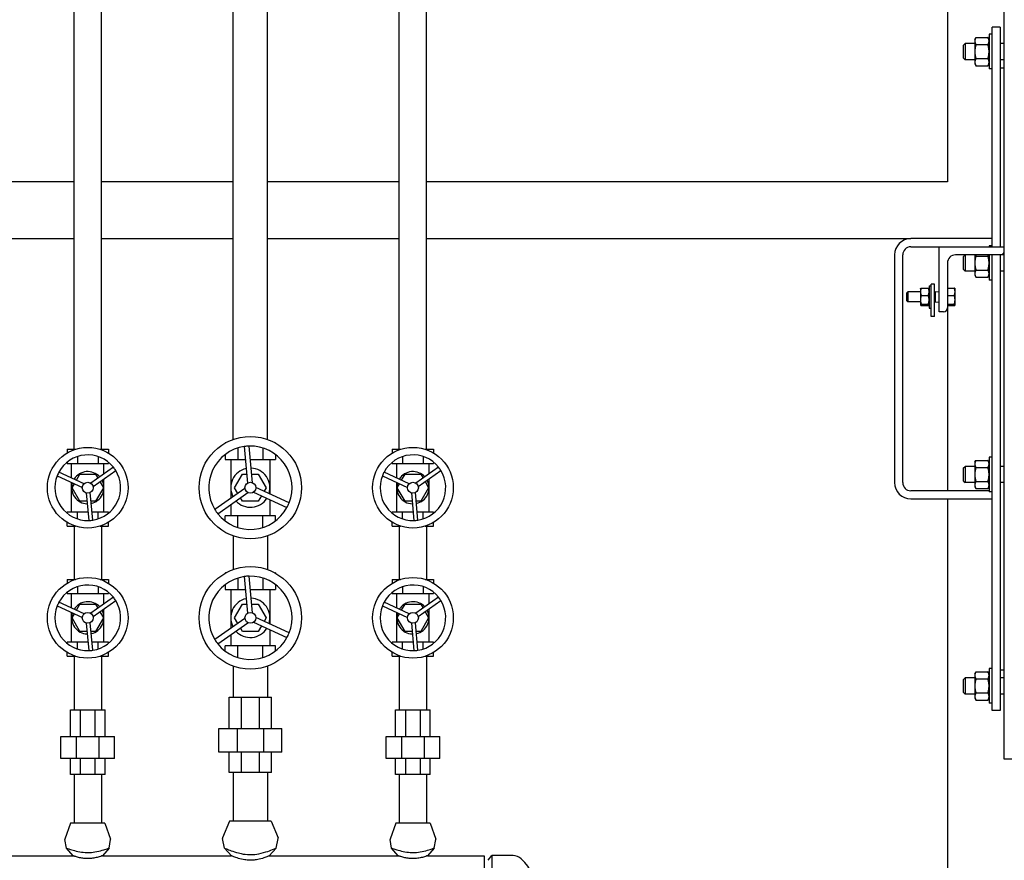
# Model space of a CAD drawing. Header units: inches. Extents: x 24 to 1128, y -74 to 748.
# Tile 24 of 256: x 246 to 276, y 182 to 208. Entities that reach past the tile are written whole.
import ezdxf

# ---------------------------------------------------------------- set-up
doc = ezdxf.new("R2010")
doc.units = ezdxf.units.IN
doc.header["$LTSCALE"] = 32
doc.header["$MEASUREMENT"] = 0
doc.layers.add('Visible (ANSI)', color=7, linetype='Continuous', lineweight=30)

msp = doc.modelspace()

# ---------------------------------------------------------------- linework, layer by layer
at = {"layer": 'Visible (ANSI)'}
for p, q in [((275.84114, 184.86766), (275.84114, 247.61766)), ((253.17864, 194.69628), (253.17864, 225.68141)), ((257.23364, 194.39266), (257.23364, 225.75766)), ((258.07364, 194.39266), (258.07364, 225.75766)), ((252.12864, 194.69628), (252.12864, 224.79777)), ((248.07364, 194.39266), (248.07364, 223.70387)), ((247.23364, 194.39266), (247.23364, 223.4205)), ((274.09114, 212.73766), (274.09114, 202.61766)), ((275.46614, 207.14891), (275.37234, 207.14891)), ((275.37234, 207.14891), (275.37234, 206.08641)), ((275.71614, 207.36766), (275.46614, 207.36766)), ((275.46614, 200.61766), (275.46614, 207.36766)), ((275.71614, 207.36766), (275.71614, 200.61766)), ((274.59114, 206.82048), (274.63692, 206.86766)), ((274.93434, 206.86766), (274.63692, 206.86766)), ((274.63692, 206.86766), (274.63692, 206.36766)), ((274.93434, 206.99266), (274.96784, 207.05068)), ((274.93434, 206.99266), (274.93434, 206.94242)), ((274.93434, 206.94242), (274.93434, 206.61766)), ((274.96784, 207.05068), (275.33885, 207.05068)), ((274.96784, 206.83417), (275.33885, 206.83417)), ((275.37234, 206.99266), (275.33885, 207.05068)), ((275.84114, 206.86766), (275.71614, 206.86766)), ((274.59114, 206.41485), (274.59114, 206.82048)), ((274.93434, 206.61766), (274.93434, 206.2929)), ((274.59114, 206.41485), (274.63692, 206.36766)), ((274.93434, 206.36766), (274.63692, 206.36766)), ((274.93434, 206.2929), (274.93434, 206.24266)), ((274.93434, 206.24266), (274.96784, 206.18465)), ((274.96784, 206.40116), (275.33885, 206.40116)), ((275.37234, 206.24266), (275.33885, 206.18465)), ((275.84114, 206.36766), (275.71614, 206.36766)), ((274.96784, 206.18465), (275.33885, 206.18465)), ((275.46614, 206.08641), (275.37234, 206.08641)), ((275.71614, 206.11766), (275.84114, 206.11766)), ((247.23364, 202.61766), (243.07364, 202.61766)), ((252.12864, 202.61766), (248.07364, 202.61766)), ((257.23364, 202.61766), (253.17864, 202.61766)), ((274.09114, 202.61766), (258.07364, 202.61766)), ((243.07364, 200.86766), (247.23364, 200.86766)), ((248.07364, 200.86766), (252.12864, 200.86766)), ((253.17864, 200.86766), (257.23364, 200.86766)), ((258.07364, 200.86766), (272.96614, 200.86766)), ((275.46614, 200.86766), (272.96614, 200.86766)), ((272.96614, 200.61766), (273.84114, 200.61766)), ((273.84114, 198.61766), (273.84114, 200.61766)), ((273.84114, 200.61766), (275.84114, 200.61766)), ((275.46614, 200.64891), (275.37234, 200.64891)), ((275.37234, 200.64891), (275.37234, 200.61766)), ((272.46614, 200.36766), (272.46614, 193.36766)), ((272.71614, 193.36766), (272.71614, 200.36766)), ((275.72114, 200.36766), (274.34114, 200.36766)), ((274.59114, 200.32048), (274.63692, 200.36766)), ((274.59114, 199.91485), (274.59114, 200.32048)), ((274.63692, 200.36766), (274.63692, 199.86766)), ((274.93434, 200.36766), (274.93434, 200.11766)), ((274.96784, 200.33417), (275.33885, 200.33417)), ((275.37234, 200.36766), (275.37234, 199.58641)), ((275.46614, 186.36766), (275.46614, 200.36766)), ((275.71614, 200.36766), (275.71614, 186.36766)), ((275.84114, 200.36766), (275.72114, 200.36766)), ((274.09114, 200.11766), (274.09114, 198.73766)), ((274.59114, 199.91485), (274.63692, 199.86766)), ((274.93434, 199.86766), (274.63692, 199.86766)), ((274.93434, 200.11766), (274.93434, 199.7929)), ((274.96784, 199.90116), (275.33885, 199.90116)), ((275.84114, 199.86766), (275.71614, 199.86766)), ((274.93434, 199.7929), (274.93434, 199.74266)), ((274.93434, 199.74266), (274.96784, 199.68465)), ((274.96784, 199.68465), (275.33885, 199.68465)), ((275.37234, 199.74266), (275.33885, 199.68465)), ((275.46614, 199.58641), (275.37234, 199.58641)), ((273.26264, 199.32766), (273.26438, 199.33066)), ((273.26264, 199.32766), (273.26264, 199.23442)), ((273.28497, 199.34686), (273.50632, 199.34686)), ((273.52864, 199.32766), (273.52691, 199.33066)), ((273.52864, 199.42141), (273.59114, 199.42141)), ((273.52864, 199.42141), (273.52864, 198.73391)), ((273.69114, 199.47262), (273.59114, 199.47262)), ((273.59114, 198.47262), (273.59114, 199.47262)), ((273.69114, 198.47262), (273.69114, 199.47262)), ((274.09114, 199.34686), (274.30382, 199.34686)), ((274.32614, 199.32766), (274.32441, 199.33066)), ((274.32614, 199.23442), (274.32614, 199.32766)), ((272.84114, 199.19983), (272.8742, 199.23391)), ((272.84114, 198.95549), (272.84114, 199.19983)), ((272.84114, 198.95549), (272.8742, 198.92141)), ((273.26264, 199.23391), (272.8742, 199.23391)), ((272.8742, 199.23391), (272.8742, 198.92141)), ((273.26264, 199.23442), (273.26264, 198.98738)), ((273.26264, 198.98738), (273.26264, 198.83063)), ((273.28497, 199.12198), (273.50632, 199.12198)), ((273.71614, 199.23391), (273.69114, 199.23391)), ((273.71614, 199.23391), (273.84114, 199.23909)), ((273.71614, 199.23391), (273.71614, 198.92141)), ((274.09114, 199.12198), (274.30382, 199.12198)), ((274.32614, 198.98738), (274.32614, 199.23442)), ((274.32614, 198.83063), (274.32614, 198.98738)), ((273.26264, 198.92141), (272.8742, 198.92141)), ((273.26264, 198.83063), (273.26264, 198.82766)), ((273.26264, 198.82766), (273.26438, 198.82467)), ((273.28497, 198.85278), (273.50632, 198.85278)), ((273.28497, 198.80847), (273.50632, 198.80847)), ((273.52864, 198.82766), (273.52691, 198.82467)), ((273.52864, 198.73391), (273.59114, 198.73391)), ((273.71614, 198.92141), (273.69114, 198.92141)), ((273.71614, 198.92141), (273.84114, 198.91624)), ((274.09114, 198.85278), (274.30382, 198.85278)), ((274.09114, 198.80847), (274.30382, 198.80847)), ((274.09114, 198.73766), (274.09114, 193.11766)), ((274.32614, 198.82766), (274.32441, 198.82467)), ((274.32614, 198.82766), (274.32614, 198.83063)), ((273.69114, 198.47262), (273.59114, 198.47262)), ((273.97114, 198.61766), (273.84114, 198.61766)), ((251.88081, 194.58951), (251.88081, 194.58369)), ((251.89125, 194.58951), (251.88081, 194.58951)), ((252.26723, 194.43283), (252.26723, 194.0777)), ((252.46116, 194.47796), (252.56205, 193.35159)), ((252.7189, 193.36563), (252.61801, 194.49201)), ((253.04006, 194.43283), (253.04006, 194.0777)), ((253.42648, 194.58951), (253.41604, 194.58951)), ((253.42648, 194.58951), (253.42648, 194.58369)), ((247.0172, 194.39266), (247.0172, 194.27595)), ((247.0172, 194.39266), (247.27551, 194.39266)), ((247.33542, 194.16879), (247.33542, 193.95959)), ((247.97187, 194.16879), (247.97187, 193.95959)), ((248.03178, 194.39266), (248.29009, 194.39266)), ((248.29009, 194.39266), (248.29009, 194.27595)), ((251.88081, 194.2331), (251.88081, 194.0777)), ((253.42648, 194.2331), (253.42648, 194.0777)), ((257.0172, 194.39266), (257.0172, 194.27595)), ((257.0172, 194.39266), (257.27551, 194.39266)), ((257.33542, 194.16879), (257.33542, 193.95959)), ((257.97187, 194.16879), (257.97187, 193.95959)), ((258.03178, 194.39266), (258.29009, 194.39266)), ((258.29009, 194.39266), (258.29009, 194.27595)), ((275.46614, 194.14891), (275.37234, 194.14891)), ((275.37234, 194.14891), (275.37234, 193.08641)), ((247.0172, 193.99418), (247.0172, 193.95959)), ((247.0172, 193.95959), (247.33542, 193.95959)), ((247.15758, 193.50999), (247.15758, 193.95959)), ((247.33542, 193.95959), (247.97187, 193.95959)), ((248.44153, 193.84148), (247.74509, 193.35168)), ((247.97187, 193.95959), (248.29009, 193.95959)), ((248.14971, 193.63624), (248.14971, 193.95959)), ((248.29009, 193.99418), (248.29009, 193.95959)), ((251.88081, 194.0777), (252.26723, 194.0777)), ((252.05128, 194.0777), (252.05128, 192.88419)), ((252.26723, 194.0777), (252.49701, 194.0777)), ((252.65512, 194.0777), (253.04006, 194.0777)), ((253.04006, 194.0777), (253.42648, 194.0777)), ((253.25601, 194.0777), (253.25601, 193.01898)), ((257.0172, 193.99418), (257.0172, 193.95959)), ((257.0172, 193.95959), (257.33542, 193.95959)), ((257.15758, 193.50999), (257.15758, 193.95959)), ((257.33542, 193.95959), (257.97187, 193.95959)), ((258.44153, 193.84148), (257.74509, 193.35168)), ((257.97187, 193.95959), (258.29009, 193.95959)), ((258.14971, 193.63624), (258.14971, 193.95959)), ((258.29009, 193.99418), (258.29009, 193.95959)), ((274.59114, 193.82048), (274.63692, 193.86766)), ((274.59114, 193.41485), (274.59114, 193.82048)), ((274.93434, 193.86766), (274.63692, 193.86766)), ((274.63692, 193.86766), (274.63692, 193.36766)), ((274.93434, 193.99266), (274.96784, 194.05068)), ((274.93434, 193.99266), (274.93434, 193.94242)), ((274.93434, 193.94242), (274.93434, 193.61766)), ((274.96784, 194.05068), (275.33885, 194.05068)), ((274.96784, 193.83417), (275.33885, 193.83417)), ((275.37234, 193.99266), (275.33885, 194.05068)), ((275.84114, 193.86766), (275.71614, 193.86766)), ((246.71418, 193.57893), (247.48657, 193.2207)), ((247.53875, 193.3332), (246.76636, 193.69144)), ((247.30377, 193.44218), (247.41213, 193.62987)), ((247.41213, 193.62987), (247.89515, 193.62987)), ((247.81643, 193.25024), (248.51287, 193.74004)), ((247.89515, 193.62987), (247.96605, 193.50708)), ((252.17063, 193.21156), (252.41213, 193.62987)), ((252.41213, 193.62987), (252.53712, 193.62987)), ((252.69523, 193.62987), (252.89515, 193.62987)), ((252.89515, 193.62987), (253.13666, 193.21156)), ((256.71418, 193.57893), (257.48657, 193.2207)), ((257.53875, 193.3332), (256.76636, 193.69144)), ((257.30377, 193.44218), (257.41213, 193.62987)), ((257.41213, 193.62987), (257.89515, 193.62987)), ((257.81643, 193.25024), (258.51287, 193.74004)), ((257.89515, 193.62987), (257.96605, 193.50708)), ((274.93434, 193.61766), (274.93434, 193.2929)), ((247.15758, 192.46353), (247.15758, 193.37328)), ((247.17063, 193.21156), (247.24152, 193.33435)), ((247.41213, 192.79325), (247.17063, 193.21156)), ((248.13666, 193.21156), (247.89515, 192.79325)), ((248.0283, 193.39925), (248.13666, 193.21156)), ((248.14971, 192.46353), (248.14971, 193.48463)), ((252.27059, 193.03842), (252.17063, 193.21156)), ((253.84662, 192.74506), (252.82071, 193.22087)), ((253.13666, 193.21156), (253.07417, 193.10332)), ((257.15758, 192.46353), (257.15758, 193.37328)), ((257.17063, 193.21156), (257.24152, 193.33435)), ((257.41213, 192.79325), (257.17063, 193.21156)), ((258.13666, 193.21156), (257.89515, 192.79325)), ((258.0283, 193.39925), (258.13666, 193.21156)), ((258.14971, 192.46353), (258.14971, 193.48463)), ((274.59114, 193.41485), (274.63692, 193.36766)), ((274.93434, 193.36766), (274.63692, 193.36766)), ((274.93434, 193.2929), (274.93434, 193.24266)), ((274.93434, 193.24266), (274.96784, 193.18465)), ((274.96784, 193.40116), (275.33885, 193.40116)), ((275.37234, 193.24266), (275.33885, 193.18465)), ((275.84114, 193.36766), (275.71614, 193.36766)), ((247.60575, 193.05124), (247.6817, 192.20321)), ((247.80523, 192.21427), (247.72927, 193.0623)), ((252.48759, 193.19104), (251.56256, 192.54048)), ((251.65315, 192.41167), (252.57818, 193.06222)), ((252.41213, 192.79325), (252.34964, 192.9015)), ((252.75445, 193.07801), (253.78036, 192.6022)), ((252.99511, 192.96639), (252.89515, 192.79325)), ((257.60575, 193.05124), (257.6817, 192.20321)), ((257.80523, 192.21427), (257.72927, 193.0623)), ((275.37234, 193.11766), (272.96614, 193.11766)), ((274.96784, 193.18465), (275.33885, 193.18465)), ((275.46614, 193.08641), (275.37234, 193.08641)), ((247.62886, 192.79325), (247.41213, 192.79325)), ((247.89515, 192.79325), (247.75337, 192.79325)), ((252.05128, 192.69167), (252.05128, 192.34542)), ((252.89515, 192.79325), (252.41213, 192.79325)), ((253.25601, 192.84539), (253.25601, 192.34542)), ((257.62886, 192.79325), (257.41213, 192.79325)), ((257.89515, 192.79325), (257.75337, 192.79325)), ((272.96614, 192.86766), (275.46614, 192.86766)), ((274.09114, 192.86766), (274.09114, 154.93966)), ((247.0172, 192.42894), (247.0172, 192.46353)), ((247.33542, 192.46353), (247.0172, 192.46353)), ((247.65839, 192.46353), (247.33542, 192.46353)), ((247.33542, 192.25433), (247.33542, 192.46353)), ((247.97187, 192.46353), (247.7829, 192.46353)), ((247.97187, 192.25433), (247.97187, 192.46353)), ((248.29009, 192.46353), (247.97187, 192.46353)), ((248.29009, 192.42894), (248.29009, 192.46353)), ((251.88081, 192.19002), (251.88081, 192.34542)), ((252.26723, 192.34542), (251.88081, 192.34542)), ((252.26723, 191.99029), (252.26723, 192.34542)), ((253.04006, 192.34542), (252.26723, 192.34542)), ((253.04006, 191.99029), (253.04006, 192.34542)), ((253.42648, 192.34542), (253.04006, 192.34542)), ((253.42648, 192.19002), (253.42648, 192.34542)), ((257.0172, 192.42894), (257.0172, 192.46353)), ((257.33542, 192.46353), (257.0172, 192.46353)), ((257.65839, 192.46353), (257.33542, 192.46353)), ((257.33542, 192.25433), (257.33542, 192.46353)), ((257.97187, 192.46353), (257.7829, 192.46353)), ((257.97187, 192.25433), (257.97187, 192.46353)), ((258.29009, 192.46353), (257.97187, 192.46353)), ((258.29009, 192.42894), (258.29009, 192.46353)), ((247.0172, 192.03046), (247.0172, 192.14717)), ((247.0172, 192.03046), (247.27551, 192.03046)), ((247.23364, 192.03046), (247.23364, 190.39266)), ((248.03178, 192.03046), (248.29009, 192.03046)), ((248.07364, 192.03046), (248.07364, 190.39266)), ((248.29009, 192.03046), (248.29009, 192.14717)), ((257.0172, 192.03046), (257.0172, 192.14717)), ((257.0172, 192.03046), (257.27551, 192.03046)), ((257.23364, 192.03046), (257.23364, 190.39266)), ((258.03178, 192.03046), (258.29009, 192.03046)), ((258.07364, 192.03046), (258.07364, 190.39266)), ((258.29009, 192.03046), (258.29009, 192.14717)), ((251.88081, 191.83361), (251.88081, 191.83943)), ((251.89125, 191.83361), (251.88081, 191.83361)), ((252.12864, 191.72685), (252.12864, 190.69628)), ((253.17864, 191.72685), (253.17864, 190.69628)), ((253.42648, 191.83361), (253.41604, 191.83361)), ((253.42648, 191.83361), (253.42648, 191.83943)), ((251.88081, 190.58951), (251.88081, 190.58369)), ((251.89125, 190.58951), (251.88081, 190.58951)), ((252.46116, 190.47796), (252.56205, 189.35159)), ((252.7189, 189.36563), (252.61801, 190.49201)), ((253.42648, 190.58951), (253.41604, 190.58951)), ((253.42648, 190.58951), (253.42648, 190.58369)), ((247.0172, 190.39266), (247.0172, 190.27595)), ((247.0172, 190.39266), (247.27551, 190.39266)), ((247.33542, 190.16879), (247.33542, 189.95959)), ((247.97187, 190.16879), (247.97187, 189.95959)), ((248.03178, 190.39266), (248.29009, 190.39266)), ((248.29009, 190.39266), (248.29009, 190.27595)), ((251.88081, 190.2331), (251.88081, 190.0777)), ((252.26723, 190.43283), (252.26723, 190.0777)), ((253.04006, 190.43283), (253.04006, 190.0777)), ((253.42648, 190.2331), (253.42648, 190.0777)), ((257.0172, 190.39266), (257.0172, 190.27595)), ((257.0172, 190.39266), (257.27551, 190.39266)), ((257.33542, 190.16879), (257.33542, 189.95959)), ((257.97187, 190.16879), (257.97187, 189.95959)), ((258.03178, 190.39266), (258.29009, 190.39266)), ((258.29009, 190.39266), (258.29009, 190.27595)), ((247.0172, 189.99418), (247.0172, 189.95959)), ((247.0172, 189.95959), (247.33542, 189.95959)), ((247.15758, 189.50999), (247.15758, 189.95959)), ((247.33542, 189.95959), (247.97187, 189.95959)), ((247.97187, 189.95959), (248.29009, 189.95959)), ((248.14971, 189.63624), (248.14971, 189.95959)), ((248.29009, 189.99418), (248.29009, 189.95959)), ((251.88081, 190.0777), (252.26723, 190.0777)), ((252.05128, 190.0777), (252.05128, 188.88419)), ((252.26723, 190.0777), (252.49701, 190.0777)), ((252.65512, 190.0777), (253.04006, 190.0777)), ((253.04006, 190.0777), (253.42648, 190.0777)), ((253.25601, 190.0777), (253.25601, 189.01898)), ((257.0172, 189.99418), (257.0172, 189.95959)), ((257.0172, 189.95959), (257.33542, 189.95959)), ((257.15758, 189.50999), (257.15758, 189.95959)), ((257.33542, 189.95959), (257.97187, 189.95959)), ((257.97187, 189.95959), (258.29009, 189.95959)), ((258.14971, 189.63624), (258.14971, 189.95959)), ((258.29009, 189.99418), (258.29009, 189.95959)), ((246.71418, 189.57893), (247.48657, 189.2207)), ((247.53875, 189.3332), (246.76636, 189.69144)), ((247.30377, 189.44218), (247.41213, 189.62987)), ((247.41213, 189.62987), (247.89515, 189.62987)), ((248.44153, 189.84148), (247.74509, 189.35168)), ((247.81643, 189.25024), (248.51287, 189.74004)), ((247.89515, 189.62987), (247.96605, 189.50708)), ((252.17063, 189.21156), (252.41213, 189.62987)), ((252.41213, 189.62987), (252.53712, 189.62987)), ((252.69523, 189.62987), (252.89515, 189.62987)), ((252.89515, 189.62987), (253.13666, 189.21156)), ((256.71418, 189.57893), (257.48657, 189.2207)), ((257.53875, 189.3332), (256.76636, 189.69144)), ((257.30377, 189.44218), (257.41213, 189.62987)), ((257.41213, 189.62987), (257.89515, 189.62987)), ((258.44153, 189.84148), (257.74509, 189.35168)), ((257.81643, 189.25024), (258.51287, 189.74004)), ((257.89515, 189.62987), (257.96605, 189.50708)), ((247.15758, 188.46353), (247.15758, 189.37328)), ((247.17063, 189.21156), (247.24152, 189.33435)), ((248.0283, 189.39925), (248.13666, 189.21156)), ((248.14971, 188.46353), (248.14971, 189.48463)), ((257.15758, 188.46353), (257.15758, 189.37328)), ((257.17063, 189.21156), (257.24152, 189.33435)), ((258.0283, 189.39925), (258.13666, 189.21156)), ((258.14971, 188.46353), (258.14971, 189.48463)), ((247.41213, 188.79325), (247.17063, 189.21156)), ((247.60575, 189.05124), (247.6817, 188.20321)), ((247.80523, 188.21427), (247.72927, 189.0623)), ((248.13666, 189.21156), (247.89515, 188.79325)), ((252.48759, 189.19104), (251.56256, 188.54048)), ((251.65315, 188.41167), (252.57818, 189.06222)), ((252.27059, 189.03842), (252.17063, 189.21156)), ((252.75445, 189.07801), (253.78036, 188.6022)), ((253.84662, 188.74506), (252.82071, 189.22087)), ((252.99511, 188.96639), (252.89515, 188.79325)), ((253.13666, 189.21156), (253.07417, 189.10332)), ((257.41213, 188.79325), (257.17063, 189.21156)), ((257.60575, 189.05124), (257.6817, 188.20321)), ((257.80523, 188.21427), (257.72927, 189.0623)), ((258.13666, 189.21156), (257.89515, 188.79325)), ((247.62886, 188.79325), (247.41213, 188.79325)), ((247.89515, 188.79325), (247.75337, 188.79325)), ((252.05128, 188.69167), (252.05128, 188.34542)), ((252.41213, 188.79325), (252.34964, 188.9015)), ((252.89515, 188.79325), (252.41213, 188.79325)), ((253.25601, 188.84539), (253.25601, 188.34542)), ((257.62886, 188.79325), (257.41213, 188.79325)), ((257.89515, 188.79325), (257.75337, 188.79325)), ((247.0172, 188.42894), (247.0172, 188.46353)), ((247.33542, 188.46353), (247.0172, 188.46353)), ((247.65839, 188.46353), (247.33542, 188.46353)), ((247.33542, 188.25433), (247.33542, 188.46353)), ((247.97187, 188.46353), (247.7829, 188.46353)), ((247.97187, 188.25433), (247.97187, 188.46353)), ((248.29009, 188.46353), (247.97187, 188.46353)), ((248.29009, 188.42894), (248.29009, 188.46353)), ((257.0172, 188.42894), (257.0172, 188.46353)), ((257.33542, 188.46353), (257.0172, 188.46353)), ((257.65839, 188.46353), (257.33542, 188.46353)), ((257.33542, 188.25433), (257.33542, 188.46353)), ((257.97187, 188.46353), (257.7829, 188.46353)), ((257.97187, 188.25433), (257.97187, 188.46353)), ((258.29009, 188.46353), (257.97187, 188.46353)), ((258.29009, 188.42894), (258.29009, 188.46353)), ((247.0172, 188.03046), (247.0172, 188.14717)), ((248.29009, 188.03046), (248.29009, 188.14717)), ((251.88081, 188.19002), (251.88081, 188.34542)), ((252.26723, 188.34542), (251.88081, 188.34542)), ((252.26723, 187.99029), (252.26723, 188.34542)), ((253.04006, 188.34542), (252.26723, 188.34542)), ((253.04006, 187.99029), (253.04006, 188.34542)), ((253.42648, 188.34542), (253.04006, 188.34542)), ((253.42648, 188.19002), (253.42648, 188.34542)), ((257.0172, 188.03046), (257.0172, 188.14717)), ((258.29009, 188.03046), (258.29009, 188.14717)), ((247.0172, 188.03046), (247.27551, 188.03046)), ((247.23364, 188.03046), (247.23364, 186.38528)), ((248.03178, 188.03046), (248.29009, 188.03046)), ((248.07364, 188.03046), (248.07364, 186.38528)), ((251.88081, 187.83361), (251.88081, 187.83943)), ((251.89125, 187.83361), (251.88081, 187.83361)), ((253.42648, 187.83361), (253.41604, 187.83361)), ((253.42648, 187.83361), (253.42648, 187.83943)), ((257.0172, 188.03046), (257.27551, 188.03046)), ((257.23364, 188.03046), (257.23364, 186.38528)), ((258.03178, 188.03046), (258.29009, 188.03046)), ((258.07364, 188.03046), (258.07364, 186.38528)), ((252.12864, 187.72685), (252.12864, 186.77554)), ((253.17864, 187.72685), (253.17864, 186.77554)), ((274.93434, 187.49266), (274.96784, 187.55068)), ((274.93434, 187.49266), (274.93434, 187.44242)), ((274.93434, 187.44242), (274.93434, 187.11766)), ((274.96784, 187.55068), (275.33885, 187.55068)), ((275.37234, 187.49266), (275.33885, 187.55068)), ((275.46614, 187.64891), (275.37234, 187.64891)), ((275.37234, 187.64891), (275.37234, 186.58641)), ((275.71614, 187.61766), (275.84114, 187.61766)), ((274.59114, 187.32048), (274.63692, 187.36766)), ((274.59114, 186.91485), (274.59114, 187.32048)), ((274.93434, 187.36766), (274.63692, 187.36766)), ((274.63692, 187.36766), (274.63692, 186.86766)), ((274.96784, 187.33417), (275.33885, 187.33417)), ((275.84114, 187.36766), (275.71614, 187.36766)), ((274.59114, 186.91485), (274.63692, 186.86766)), ((274.93434, 186.86766), (274.63692, 186.86766)), ((274.93434, 187.11766), (274.93434, 186.7929)), ((274.96784, 186.90116), (275.33885, 186.90116)), ((275.84114, 186.86766), (275.71614, 186.86766)), ((252.00404, 186.77554), (252.38457, 186.77554)), ((252.00404, 185.81097), (252.00404, 186.77554)), ((252.38457, 185.81097), (252.38457, 186.77554)), ((252.38457, 186.77554), (252.92272, 186.77554)), ((252.92272, 186.77554), (253.30325, 186.77554)), ((252.92272, 186.77554), (252.92272, 185.81097)), ((253.30325, 185.81097), (253.30325, 186.77554)), ((274.93434, 186.7929), (274.93434, 186.74266)), ((274.93434, 186.74266), (274.96784, 186.68465)), ((274.96784, 186.68465), (275.33885, 186.68465)), ((275.37234, 186.74266), (275.33885, 186.68465)), ((275.46614, 186.58641), (275.37234, 186.58641)), ((247.12215, 186.38528), (247.43349, 186.38528)), ((247.12215, 185.55851), (247.12215, 186.38528)), ((247.43349, 185.55851), (247.43349, 186.38528)), ((247.43349, 186.38528), (247.8738, 186.38528)), ((247.8738, 186.38528), (248.18514, 186.38528)), ((247.8738, 186.38528), (247.8738, 185.55851)), ((248.18514, 185.55851), (248.18514, 186.38528)), ((257.12215, 186.38528), (257.43349, 186.38528)), ((257.12215, 185.55851), (257.12215, 186.38528)), ((257.43349, 185.55851), (257.43349, 186.38528)), ((257.43349, 186.38528), (257.8738, 186.38528)), ((257.8738, 186.38528), (258.18514, 186.38528)), ((257.8738, 186.38528), (257.8738, 185.55851)), ((258.18514, 185.55851), (258.18514, 186.38528)), ((275.71614, 186.36766), (275.46614, 186.36766)), ((251.68908, 185.81097), (252.25411, 185.81097)), ((251.68908, 185.08262), (251.68908, 185.81097)), ((252.25411, 185.81097), (253.05318, 185.81097)), ((252.25411, 185.08262), (252.25411, 185.81097)), ((253.05318, 185.81097), (253.61821, 185.81097)), ((253.05318, 185.81097), (253.05318, 185.08262)), ((253.61821, 185.08262), (253.61821, 185.81097)), ((246.82687, 185.55851), (247.31118, 185.55851)), ((246.82687, 184.88922), (246.82687, 185.55851)), ((247.31118, 185.55851), (247.9961, 185.55851)), ((247.31118, 184.88922), (247.31118, 185.55851)), ((247.9961, 185.55851), (248.48042, 185.55851)), ((247.9961, 185.55851), (247.9961, 184.88922)), ((248.48042, 184.88922), (248.48042, 185.55851)), ((256.82687, 185.55851), (257.31118, 185.55851)), ((256.82687, 184.88922), (256.82687, 185.55851)), ((257.31118, 185.55851), (257.9961, 185.55851)), ((257.31118, 184.88922), (257.31118, 185.55851)), ((257.9961, 185.55851), (258.48042, 185.55851)), ((257.9961, 185.55851), (257.9961, 184.88922)), ((258.48042, 184.88922), (258.48042, 185.55851)), ((252.25411, 185.08262), (251.68908, 185.08262)), ((252.00404, 184.46156), (252.00404, 185.08262)), ((253.05318, 185.08262), (252.25411, 185.08262)), ((252.38457, 184.46156), (252.38457, 185.08262)), ((252.92272, 185.08262), (252.92272, 184.46156)), ((253.61821, 185.08262), (253.05318, 185.08262)), ((253.30325, 184.46156), (253.30325, 185.08262)), ((247.31118, 184.88922), (246.82687, 184.88922)), ((247.12215, 184.39906), (247.12215, 184.88922)), ((247.9961, 184.88922), (247.31118, 184.88922)), ((247.43349, 184.39906), (247.43349, 184.88922)), ((247.8738, 184.88922), (247.8738, 184.39906)), ((248.48042, 184.88922), (247.9961, 184.88922)), ((248.18514, 184.39906), (248.18514, 184.88922)), ((257.31118, 184.88922), (256.82687, 184.88922)), ((257.12215, 184.39906), (257.12215, 184.88922)), ((257.9961, 184.88922), (257.31118, 184.88922)), ((257.43349, 184.39906), (257.43349, 184.88922)), ((257.8738, 184.88922), (257.8738, 184.39906)), ((258.48042, 184.88922), (257.9961, 184.88922)), ((258.18514, 184.39906), (258.18514, 184.88922)), ((276.09114, 184.86766), (275.84114, 184.86766)), ((252.38457, 184.46156), (252.00404, 184.46156)), ((252.12864, 184.46156), (252.12864, 182.96156)), ((252.92272, 184.46156), (252.38457, 184.46156)), ((253.30325, 184.46156), (252.92272, 184.46156)), ((253.17864, 184.46156), (253.17864, 182.96156)), ((247.43349, 184.39906), (247.12215, 184.39906)), ((247.23364, 184.39906), (247.23364, 182.89906)), ((247.8738, 184.39906), (247.43349, 184.39906)), ((248.18514, 184.39906), (247.8738, 184.39906)), ((248.07364, 184.39906), (248.07364, 182.89906)), ((257.43349, 184.39906), (257.12215, 184.39906)), ((257.23364, 184.39906), (257.23364, 182.89906)), ((257.8738, 184.39906), (257.43349, 184.39906)), ((258.18514, 184.39906), (257.8738, 184.39906)), ((258.07364, 184.39906), (258.07364, 182.89906)), ((247.12464, 182.89906), (246.95211, 182.40839)), ((248.18264, 182.89906), (247.12464, 182.89906)), ((248.18264, 182.89906), (248.35518, 182.40839)), ((252.01564, 182.96156), (251.79698, 182.44368)), ((253.29164, 182.96156), (252.01564, 182.96156)), ((253.29164, 182.96156), (253.51031, 182.44368)), ((257.12464, 182.89906), (256.95211, 182.40839)), ((258.18264, 182.89906), (257.12464, 182.89906)), ((258.18264, 182.89906), (258.35518, 182.40839)), ((246.9993, 182.13432), (246.95099, 182.39392)), ((248.30799, 182.13432), (248.35629, 182.39392)), ((251.8608, 182.13163), (251.79511, 182.42275)), ((253.44649, 182.13163), (253.51218, 182.42275)), ((256.9993, 182.13432), (256.95099, 182.39392)), ((258.30799, 182.13432), (258.35629, 182.39392)), ((247.20052, 181.89906), (246.9993, 182.13432)), ((248.30799, 182.13432), (248.10677, 181.89906)), ((252.07552, 181.89906), (251.8608, 182.13163)), ((253.44649, 182.13163), (253.23177, 181.89906)), ((257.20052, 181.89906), (256.9993, 182.13432)), ((258.30799, 182.13432), (258.10677, 181.89906)), ((243.10677, 181.89906), (247.20052, 181.89906)), ((248.10677, 181.89906), (252.07552, 181.89906)), ((253.23177, 181.89906), (257.20052, 181.89906)), ((258.10677, 181.89906), (259.84114, 181.89906)), ((259.84114, 181.89906), (259.84114, 179.52406)), ((259.96614, 181.75756), (260.07664, 181.90156)), ((260.07664, 181.90156), (260.07664, 179.52156)), ((260.73237, 181.90156), (260.07664, 181.90156))]:
    msp.add_line(p, q, dxfattribs=at)
for centre, radius in [((252.65364, 193.21156), 1.5748), ((247.65364, 193.21156), 1.24016), ((257.65364, 193.21156), 1.24016), ((247.65364, 193.21156), 0.16732), ((252.65364, 193.21156), 0.16732), ((257.65364, 193.21156), 0.16732), ((252.65364, 189.21156), 1.5748), ((247.65364, 189.21156), 1.24016), ((257.65364, 189.21156), 1.24016), ((247.65364, 189.21156), 0.16732), ((252.65364, 189.21156), 0.16732), ((257.65364, 189.21156), 0.16732)]:
    msp.add_circle(centre, radius, dxfattribs=at)
for centre, radius, start, end in [((272.96614, 200.36766), 0.5, 90, 180), ((272.96614, 200.36766), 0.25, 90, 180), ((275.72114, 200.48766), 0.12, 270, 0), ((274.34114, 200.11766), 0.25, 90, 180), ((273.97114, 198.73766), 0.12, 270, 0), ((252.65364, 193.21156), 1.28094, 98.642414, 211.593963), ((252.65364, 193.21156), 1.28094, 91.593963, 98.642414), ((252.65364, 193.21156), 1.28094, 338.642414, 91.593963), ((247.65364, 193.21156), 1.00874, 38.642414, 151.593963), ((257.65364, 193.21156), 1.00874, 38.642414, 151.593963), ((247.65364, 193.21156), 1.00874, 31.593963, 38.642414), ((252.65364, 193.21156), 0.60236, 342.629329, 87.607049), ((257.65364, 193.21156), 1.00874, 31.593963, 38.642414), ((247.65364, 193.21156), 1.00874, 158.642414, 271.593963), ((247.65364, 193.21156), 1.00874, 151.593963, 158.642414), ((247.65364, 193.21156), 0.49606, 42.298945, 147.937433), ((247.65364, 193.21156), 1.00874, 278.642414, 31.593963), ((252.65364, 193.21156), 0.60236, 102.629329, 207.607049), ((257.65364, 193.21156), 1.00874, 158.642414, 271.593963), ((257.65364, 193.21156), 1.00874, 151.593963, 158.642414), ((257.65364, 193.21156), 0.49606, 42.298945, 147.937433), ((257.65364, 193.21156), 1.00874, 278.642414, 31.593963), ((247.65364, 193.21156), 0.49606, 162.298945, 267.937433), ((247.65364, 193.21156), 0.49606, 282.298945, 27.937433), ((257.65364, 193.21156), 0.49606, 162.298945, 267.937433), ((257.65364, 193.21156), 0.49606, 282.298945, 27.937433), ((272.96614, 193.36766), 0.5, 180, 270), ((272.96614, 193.36766), 0.25, 180, 270), ((252.65364, 193.21156), 1.28094, 218.642414, 331.593963), ((252.65364, 193.21156), 0.60236, 222.629329, 327.607049), ((252.65364, 193.21156), 1.28094, 331.593963, 338.642414), ((252.65364, 193.21156), 1.28094, 211.593963, 218.642414), ((247.65364, 193.21156), 1.00874, 271.593963, 278.642414), ((257.65364, 193.21156), 1.00874, 271.593963, 278.642414), ((252.65364, 189.21156), 1.28094, 98.642414, 211.593963), ((252.65364, 189.21156), 1.28094, 91.593963, 98.642414), ((252.65364, 189.21156), 1.28094, 338.642414, 91.593963), ((247.65364, 189.21156), 1.00874, 38.642414, 151.593963), ((257.65364, 189.21156), 1.00874, 38.642414, 151.593963), ((247.65364, 189.21156), 1.00874, 158.642414, 271.593963), ((247.65364, 189.21156), 1.00874, 151.593963, 158.642414), ((247.65364, 189.21156), 0.49606, 42.298945, 147.937433), ((247.65364, 189.21156), 1.00874, 278.642414, 31.593963), ((247.65364, 189.21156), 1.00874, 31.593963, 38.642414), ((252.65364, 189.21156), 0.60236, 102.629329, 207.607049), ((252.65364, 189.21156), 0.60236, 342.629329, 87.607049), ((257.65364, 189.21156), 1.00874, 158.642414, 271.593963), ((257.65364, 189.21156), 1.00874, 151.593963, 158.642414), ((257.65364, 189.21156), 0.49606, 42.298945, 147.937433), ((257.65364, 189.21156), 1.00874, 278.642414, 31.593963), ((257.65364, 189.21156), 1.00874, 31.593963, 38.642414), ((247.65364, 189.21156), 0.49606, 162.298945, 267.937433), ((247.65364, 189.21156), 0.49606, 282.298945, 27.937433), ((257.65364, 189.21156), 0.49606, 162.298945, 267.937433), ((257.65364, 189.21156), 0.49606, 282.298945, 27.937433), ((252.65364, 189.21156), 0.60236, 222.629329, 327.607049), ((252.65364, 189.21156), 1.28094, 331.593963, 338.642414), ((252.65364, 189.21156), 1.28094, 211.593963, 218.642414), ((252.65364, 189.21156), 1.28094, 218.642414, 331.593963), ((247.65364, 189.21156), 1.00874, 271.593963, 278.642414), ((257.65364, 189.21156), 1.00874, 271.593963, 278.642414), ((246.97864, 182.39906), 0.02812, 160.626996, 190.540932), ((248.32864, 182.39906), 0.02812, 349.459068, 19.373004), ((251.82864, 182.43031), 0.03437, 157.108707, 192.715091), ((253.47864, 182.43031), 0.03437, 347.284909, 22.891293), ((256.97864, 182.39906), 0.02812, 160.626996, 190.540932), ((258.32864, 182.39906), 0.02812, 349.459068, 19.373004), ((260.73237, 181.52656), 0.375, 47.518967, 90), ((259.98606, 180.71156), 1.48008, 312.481033, 47.518967)]:
    msp.add_arc(centre, radius, start, end, dxfattribs=at)
for points, weights in [([(274.96784, 207.05068), (274.93434, 206.99266), (274.93434, 206.94242)], [1, 1.0379548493, 1]), ([(274.93434, 206.94242), (274.93434, 206.89218), (274.96784, 206.83417)], [1, 1.0379548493, 1]), ([(274.96784, 206.83417), (274.93434, 206.71814), (274.93434, 206.61766)], [1, 1.0379548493, 1]), ([(275.37234, 206.94242), (275.37234, 206.99266), (275.33885, 207.05068)], [1, 1.0379548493, 1]), ([(275.33885, 206.83417), (275.37234, 206.89218), (275.37234, 206.94242)], [1, 1.0379548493, 1]), ([(275.37234, 206.61766), (275.37234, 206.71814), (275.33885, 206.83417)], [1, 1.0379548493, 1]), ([(274.93434, 206.61766), (274.93434, 206.51718), (274.96784, 206.40116)], [1, 1.0379548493, 1]), ([(275.33885, 206.40116), (275.37234, 206.51718), (275.37234, 206.61766)], [1, 1.0379548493, 1]), ([(274.96784, 206.40116), (274.93434, 206.34314), (274.93434, 206.2929)], [1, 1.0379548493, 1]), ([(274.93434, 206.2929), (274.93434, 206.24266), (274.96784, 206.18465)], [1, 1.0379548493, 1]), ([(275.37234, 206.2929), (275.37234, 206.34314), (275.33885, 206.40116)], [1, 1.0379548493, 1]), ([(275.33885, 206.18465), (275.37234, 206.24266), (275.37234, 206.2929)], [1, 1.0379548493, 1]), ([(274.96784, 200.33417), (274.93434, 200.21814), (274.93434, 200.11766)], [1, 1.0379548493, 1]), ([(274.95092, 200.36766), (274.95783, 200.3515), (274.96784, 200.33417)], [1.01566285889, 1.01104635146, 1]), ([(275.33885, 200.33417), (275.34886, 200.3515), (275.35577, 200.36766)], [1, 1.01104635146, 1.01566285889]), ([(275.37234, 200.11766), (275.37234, 200.21814), (275.33885, 200.33417)], [1, 1.0379548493, 1]), ([(274.93434, 200.11766), (274.93434, 200.01718), (274.96784, 199.90116)], [1, 1.0379548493, 1]), ([(274.96784, 199.90116), (274.93434, 199.84314), (274.93434, 199.7929)], [1, 1.0379548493, 1]), ([(275.33885, 199.90116), (275.37234, 200.01718), (275.37234, 200.11766)], [1, 1.0379548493, 1]), ([(275.37234, 199.7929), (275.37234, 199.84314), (275.33885, 199.90116)], [1, 1.0379548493, 1]), ([(274.93434, 199.7929), (274.93434, 199.74266), (274.96784, 199.68465)], [1, 1.0379548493, 1]), ([(275.33885, 199.68465), (275.37234, 199.74266), (275.37234, 199.7929)], [1, 1.0379548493, 1]), ([(273.28497, 199.34686), (273.26264, 199.2866), (273.26264, 199.23442)], [1, 1.0379548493, 1]), ([(273.26438, 199.33066), (273.26874, 199.33823), (273.28497, 199.34686)], [1.01532260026, 1.02730563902, 1]), ([(273.52864, 199.23442), (273.52864, 199.2866), (273.50632, 199.34686)], [1, 1.0379548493, 1]), ([(273.50632, 199.34686), (273.52255, 199.33823), (273.52691, 199.33066)], [1, 1.02730563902, 1.01532260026]), ([(274.30382, 199.34686), (274.32005, 199.33823), (274.32441, 199.33066)], [1, 1.02730563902, 1.01532260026]), ([(274.32614, 199.23442), (274.32614, 199.2866), (274.30382, 199.34686)], [1, 1.0379548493, 1]), ([(273.26264, 199.23442), (273.26264, 199.18223), (273.28497, 199.12198)], [1, 1.0379548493, 1]), ([(273.28497, 199.12198), (273.26264, 199.04985), (273.26264, 198.98738)], [1, 1.0379548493, 1]), ([(273.26264, 198.98738), (273.26264, 198.92491), (273.28497, 198.85278)], [1, 1.0379548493, 1]), ([(273.50632, 199.12198), (273.52864, 199.18223), (273.52864, 199.23442)], [1, 1.0379548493, 1]), ([(273.52864, 198.98738), (273.52864, 199.04985), (273.50632, 199.12198)], [1, 1.0379548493, 1]), ([(273.50632, 198.85278), (273.52864, 198.92491), (273.52864, 198.98738)], [1, 1.0379548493, 1]), ([(274.30382, 199.12198), (274.32614, 199.18223), (274.32614, 199.23442)], [1, 1.0379548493, 1]), ([(274.32614, 198.98738), (274.32614, 199.04985), (274.30382, 199.12198)], [1, 1.0379548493, 1]), ([(274.30382, 198.85278), (274.32614, 198.92491), (274.32614, 198.98738)], [1, 1.0379548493, 1]), ([(273.28497, 198.85278), (273.26264, 198.84091), (273.26264, 198.83063)], [1, 1.0379548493, 1]), ([(273.26264, 198.83063), (273.26264, 198.82034), (273.28497, 198.80847)], [1, 1.0379548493, 1]), ([(273.52864, 198.83063), (273.52864, 198.84091), (273.50632, 198.85278)], [1, 1.0379548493, 1]), ([(273.50632, 198.80847), (273.52864, 198.82034), (273.52864, 198.83063)], [1, 1.0379548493, 1]), ([(274.32614, 198.83063), (274.32614, 198.84091), (274.30382, 198.85278)], [1, 1.0379548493, 1]), ([(274.30382, 198.80847), (274.32614, 198.82034), (274.32614, 198.83063)], [1, 1.0379548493, 1]), ([(274.96784, 194.05068), (274.93434, 193.99266), (274.93434, 193.94242)], [1, 1.0379548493, 1]), ([(274.93434, 193.94242), (274.93434, 193.89218), (274.96784, 193.83417)], [1, 1.0379548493, 1]), ([(274.96784, 193.83417), (274.93434, 193.71814), (274.93434, 193.61766)], [1, 1.0379548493, 1]), ([(275.37234, 193.94242), (275.37234, 193.99266), (275.33885, 194.05068)], [1, 1.0379548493, 1]), ([(275.33885, 193.83417), (275.37234, 193.89218), (275.37234, 193.94242)], [1, 1.0379548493, 1]), ([(275.37234, 193.61766), (275.37234, 193.71814), (275.33885, 193.83417)], [1, 1.0379548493, 1]), ([(274.93434, 193.61766), (274.93434, 193.51718), (274.96784, 193.40116)], [1, 1.0379548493, 1]), ([(275.33885, 193.40116), (275.37234, 193.51718), (275.37234, 193.61766)], [1, 1.0379548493, 1]), ([(274.96784, 193.40116), (274.93434, 193.34314), (274.93434, 193.2929)], [1, 1.0379548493, 1]), ([(274.93434, 193.2929), (274.93434, 193.24266), (274.96784, 193.18465)], [1, 1.0379548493, 1]), ([(275.37234, 193.2929), (275.37234, 193.34314), (275.33885, 193.40116)], [1, 1.0379548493, 1]), ([(275.33885, 193.18465), (275.37234, 193.24266), (275.37234, 193.2929)], [1, 1.0379548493, 1]), ([(274.96784, 187.55068), (274.93434, 187.49266), (274.93434, 187.44242)], [1, 1.0379548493, 1]), ([(274.93434, 187.44242), (274.93434, 187.39218), (274.96784, 187.33417)], [1, 1.0379548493, 1]), ([(275.37234, 187.44242), (275.37234, 187.49266), (275.33885, 187.55068)], [1, 1.0379548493, 1]), ([(275.33885, 187.33417), (275.37234, 187.39218), (275.37234, 187.44242)], [1, 1.0379548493, 1]), ([(274.96784, 187.33417), (274.93434, 187.21814), (274.93434, 187.11766)], [1, 1.0379548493, 1]), ([(275.37234, 187.11766), (275.37234, 187.21814), (275.33885, 187.33417)], [1, 1.0379548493, 1]), ([(274.93434, 187.11766), (274.93434, 187.01718), (274.96784, 186.90116)], [1, 1.0379548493, 1]), ([(274.96784, 186.90116), (274.93434, 186.84314), (274.93434, 186.7929)], [1, 1.0379548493, 1]), ([(275.33885, 186.90116), (275.37234, 187.01718), (275.37234, 187.11766)], [1, 1.0379548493, 1]), ([(275.37234, 186.7929), (275.37234, 186.84314), (275.33885, 186.90116)], [1, 1.0379548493, 1]), ([(274.93434, 186.7929), (274.93434, 186.74266), (274.96784, 186.68465)], [1, 1.0379548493, 1]), ([(275.33885, 186.68465), (275.37234, 186.74266), (275.37234, 186.7929)], [1, 1.0379548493, 1])]:
    msp.add_rational_spline(points, weights, degree=2, dxfattribs=at)
for points, knots in [([(246.9993, 182.13431), (246.9993, 182.13431), (247.00057, 182.13386), (247.01153, 182.1299), (247.03353, 182.12191), (247.10197, 182.09857), (247.14797, 182.08338), (247.26249, 182.0503), (247.33199, 182.03249), (247.47831, 182.00658), (247.55343, 181.99832), (247.63024, 181.99696), (247.63805, 181.99682), (247.64585, 181.99675), (247.65364, 181.99675)], [7.87242578, 7.87242578, 7.87242578, 7.87242578, 8.04732413, 8.04732413, 8.62130842, 8.62130842, 9.20146664, 9.20146664, 9.83041405, 9.83041405, 10.41613674, 10.41613674, 10.41613674, 10.47570435, 10.47570435, 10.47570435, 10.47570435]), ([(247.65364, 181.99675), (247.72942, 181.99681), (247.8041, 182.00351), (247.95797, 182.02828), (248.03415, 182.04739), (248.16014, 182.08348), (248.21054, 182.10028), (248.28027, 182.12422), (248.30071, 182.13169), (248.30745, 182.13413), (248.30799, 182.13432), (248.30799, 182.13431)], [0.05956761, 0.05956761, 0.05956761, 0.05956761, 0.63886837, 0.63886837, 1.31634073, 1.31634073, 1.95572398, 1.95572398, 2.55150995, 2.55150995, 2.66473017, 2.66473017, 2.66473017, 2.66473017]), ([(251.8608, 182.13163), (251.8608, 182.13163), (251.86107, 182.13152), (251.86574, 182.12958), (251.8856, 182.12125), (251.95459, 182.09356), (252.00309, 182.07442), (252.12676, 182.03001), (252.20301, 182.00453), (252.31521, 181.97542), (252.34396, 181.9686), (252.45504, 181.9455), (252.54128, 181.9342), (252.6296, 181.9325), (252.63767, 181.93235), (252.64569, 181.93228), (252.65364, 181.93227)], [10.42422733, 10.42422733, 10.42422733, 10.42422733, 10.51406343, 10.51406343, 11.20077016, 11.20077016, 11.8924934, 11.8924934, 12.63534429, 12.63534429, 12.87981248, 12.87981248, 13.55322861, 13.55322861, 13.55322861, 13.61476067, 13.61476067, 13.61476067, 13.61476067]), ([(252.65364, 181.93227), (252.75007, 181.93232), (252.83819, 181.94361), (253.01526, 181.97832), (253.10782, 182.00616), (253.26068, 182.05784), (253.32227, 182.08163), (253.40788, 182.11555), (253.43397, 182.12644), (253.44532, 182.13114), (253.44649, 182.13162), (253.44649, 182.13162)], [0.06153207, 0.06153207, 0.06153207, 0.06153207, 0.80699347, 0.80699347, 1.7721882, 1.7721882, 2.66334975, 2.66334975, 3.4695744, 3.4695744, 3.67873047, 3.67873047, 3.67873047, 3.67873047]), ([(256.9993, 182.13431), (256.9993, 182.13431), (257.00057, 182.13386), (257.01153, 182.1299), (257.03353, 182.12191), (257.10197, 182.09857), (257.14797, 182.08338), (257.26249, 182.0503), (257.33199, 182.03249), (257.47831, 182.00658), (257.55343, 181.99832), (257.63024, 181.99696), (257.63805, 181.99682), (257.64585, 181.99675), (257.65364, 181.99675)], [7.87242578, 7.87242578, 7.87242578, 7.87242578, 8.04732413, 8.04732413, 8.62130842, 8.62130842, 9.20146664, 9.20146664, 9.83041405, 9.83041405, 10.41613674, 10.41613674, 10.41613674, 10.47570435, 10.47570435, 10.47570435, 10.47570435]), ([(257.65364, 181.99675), (257.72942, 181.99681), (257.8041, 182.00351), (257.95797, 182.02828), (258.03415, 182.04739), (258.16014, 182.08348), (258.21054, 182.10028), (258.28027, 182.12422), (258.30071, 182.13169), (258.30745, 182.13413), (258.30799, 182.13432), (258.30799, 182.13431)], [0.05956761, 0.05956761, 0.05956761, 0.05956761, 0.63886837, 0.63886837, 1.31634073, 1.31634073, 1.95572398, 1.95572398, 2.55150995, 2.55150995, 2.66473017, 2.66473017, 2.66473017, 2.66473017]), ([(247.65364, 181.81181), (247.6435, 181.81181), (247.63335, 181.81194), (247.58324, 181.81324), (247.54399, 181.81633), (247.45732, 181.82714), (247.41177, 181.83589), (247.34975, 181.85058), (247.32953, 181.85597), (247.27281, 181.8723), (247.24384, 181.8825), (247.2142, 181.89355), (247.20697, 181.89645), (247.20145, 181.89868), (247.20052, 181.89906), (247.20052, 181.89906)], [5.6136033, 5.6136033, 5.6136033, 5.6136033, 5.69124838, 5.69124838, 5.99705437, 5.99705437, 6.39622941, 6.39622941, 6.61468368, 6.61468368, 7.07535259, 7.07535259, 7.34665405, 7.34665405, 7.48550737, 7.48550737, 7.48550737, 7.48550737]), ([(248.10677, 181.89906), (248.10676, 181.89906), (248.10594, 181.89872), (248.10096, 181.89671), (248.09422, 181.894), (248.06702, 181.8838), (248.041, 181.87454), (247.9694, 181.85327), (247.92349, 181.84144), (247.82703, 181.82376), (247.77886, 181.8174), (247.7038, 181.81262), (247.67875, 181.81181), (247.65364, 181.81181)], [3.74207999, 3.74207999, 3.74207999, 3.74207999, 3.8717767, 3.8717767, 4.13633225, 4.13633225, 4.56945756, 4.56945756, 5.03148517, 5.03148517, 5.42144785, 5.42144785, 5.6136033, 5.6136033, 5.6136033, 5.6136033]), ([(252.65364, 181.75971), (252.64105, 181.75971), (252.62845, 181.75991), (252.57235, 181.76172), (252.52953, 181.76554), (252.41432, 181.78165), (252.3461, 181.79807), (252.25947, 181.82421), (252.23375, 181.83289), (252.16314, 181.85855), (252.1273, 181.87429), (252.0921, 181.8907), (252.08377, 181.89487), (252.07709, 181.89825), (252.07584, 181.8989), (252.07554, 181.89905), (252.07552, 181.89906), (252.07552, 181.89906)], [7.12763896, 7.12763896, 7.12763896, 7.12763896, 7.22392935, 7.22392935, 7.5565366, 7.5565366, 8.14816602, 8.14816602, 8.4295542, 8.4295542, 9.00653535, 9.00653535, 9.32272317, 9.32272317, 9.48265398, 9.48265398, 9.50439208, 9.50439208, 9.50439208, 9.50439208]), ([(253.23177, 181.89906), (253.23177, 181.89906), (253.23164, 181.89899), (253.23059, 181.89846), (253.22863, 181.89745), (253.21791, 181.89208), (253.20366, 181.88507), (253.15394, 181.86309), (253.11391, 181.84668), (253.01151, 181.81217), (252.94849, 181.7943), (252.83146, 181.77219), (252.78137, 181.76552), (252.70451, 181.76054), (252.6791, 181.75971), (252.65364, 181.75971)], [4.75217277, 4.75217277, 4.75217277, 4.75217277, 4.81044797, 4.81044797, 4.98576553, 4.98576553, 5.40103079, 5.40103079, 5.95143992, 5.95143992, 6.53541757, 6.53541757, 6.93300685, 6.93300685, 7.12763896, 7.12763896, 7.12763896, 7.12763896]), ([(257.65364, 181.81181), (257.6435, 181.81181), (257.63335, 181.81194), (257.58324, 181.81324), (257.54399, 181.81633), (257.45732, 181.82714), (257.41177, 181.83589), (257.34975, 181.85058), (257.32953, 181.85597), (257.27281, 181.8723), (257.24384, 181.8825), (257.2142, 181.89355), (257.20697, 181.89645), (257.20145, 181.89868), (257.20052, 181.89906), (257.20052, 181.89906)], [5.6136033, 5.6136033, 5.6136033, 5.6136033, 5.69124838, 5.69124838, 5.99705437, 5.99705437, 6.39622941, 6.39622941, 6.61468368, 6.61468368, 7.07535259, 7.07535259, 7.34665405, 7.34665405, 7.48550737, 7.48550737, 7.48550737, 7.48550737]), ([(258.10677, 181.89906), (258.10676, 181.89906), (258.10594, 181.89872), (258.10096, 181.89671), (258.09422, 181.894), (258.06702, 181.8838), (258.041, 181.87454), (257.9694, 181.85327), (257.92349, 181.84144), (257.82703, 181.82376), (257.77886, 181.8174), (257.7038, 181.81262), (257.67875, 181.81181), (257.65364, 181.81181)], [3.74207999, 3.74207999, 3.74207999, 3.74207999, 3.8717767, 3.8717767, 4.13633225, 4.13633225, 4.56945756, 4.56945756, 5.03148517, 5.03148517, 5.42144785, 5.42144785, 5.6136033, 5.6136033, 5.6136033, 5.6136033])]:
    msp.add_open_spline(points, degree=3, knots=knots, dxfattribs=at)
for points in [[(248.10677, 181.89906), (248.10677, 181.89906), (248.10677, 181.89906), (248.10677, 181.89906)], [(258.10677, 181.89906), (258.10677, 181.89906), (258.10677, 181.89906), (258.10677, 181.89906)]]:
    msp.add_open_spline(points, degree=3, dxfattribs=at)

doc.saveas('drawing.dxf')
